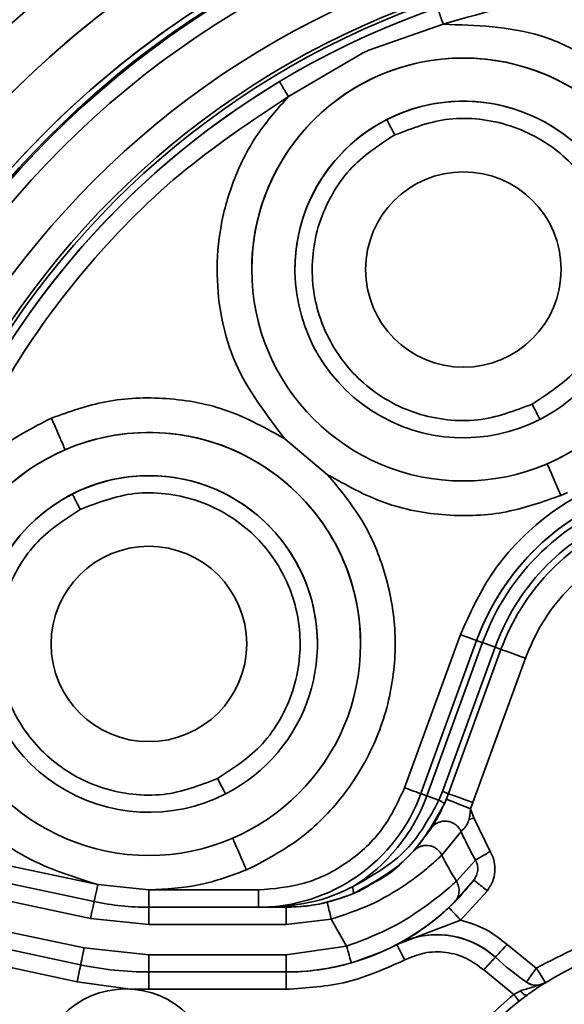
# Model space of a CAD drawing. Header units: millimetres. Extents: x 0 to 420, y 0 to 297.
# Tile 24 of 126: x 104.92 to 108.08, y 225.65 to 231.36. Entities that reach past the tile are written whole.
import ezdxf

# ---------------------------------------------------------------- set-up
doc = ezdxf.new("R2010")
doc.units = ezdxf.units.MM

msp = doc.modelspace()

# ---------------------------------------------------------------- linework, layer by layer
at = {"color": 7, "linetype": 'Continuous', "lineweight": 35}
for p, q in [((106.9445, 231.1815), (107.3754, 231.3311)), ((106.4792, 230.9132), (106.9075, 231.1646)), ((106.9075, 231.1646), (106.9445, 231.1815)), ((106.4581, 228.9304), (106.7061, 228.7223)), ((108.0944, 228.6194), (108.0562, 228.6023)), ((107.1519, 226.909), (107.4749, 227.7963)), ((106.897, 227.7418), (106.8962, 227.7886)), ((107.5688, 227.7621), (107.2459, 226.8748)), ((107.6032, 227.7496), (107.2803, 226.8623)), ((107.6754, 227.7234), (107.6032, 227.7496)), ((107.3711, 226.8873), (107.6754, 227.7234)), ((107.7098, 227.7108), (107.4055, 226.8748)), ((107.8507, 227.6595), (107.5464, 226.8235)), ((106.1152, 226.8733), (106.0697, 226.9624)), ((107.3508, 226.8366), (107.3711, 226.8873)), ((107.2803, 226.8623), (107.3508, 226.8366)), ((107.4055, 226.8748), (107.3823, 226.8168)), ((107.5327, 226.7876), (107.5464, 226.8235)), ((107.5327, 226.7876), (107.5525, 226.7348)), ((107.5525, 226.7348), (107.5237, 226.7233)), ((107.5525, 226.7348), (107.6475, 226.5399)), ((107.2051, 226.5434), (107.3042, 226.6718)), ((107.3674, 226.5194), (107.4785, 226.6564)), ((104.2036, 226.5971), (105.3758, 226.3479)), ((107.1463, 226.484), (107.2051, 226.5434)), ((104.2413, 226.4869), (105.355, 226.2501)), ((107.4515, 226.3678), (107.5624, 226.4903)), ((106.2743, 226.4503), (106.2361, 226.4332)), ((105.355, 226.2501), (104.6938, 226.3907)), ((107.4386, 226.2451), (107.5524, 226.3742)), ((107.561, 226.3871), (107.5537, 226.3731)), ((105.3758, 226.3479), (105.672, 226.3168)), ((105.672, 226.3168), (105.672, 226.2168)), ((105.672, 226.3168), (106.3062, 226.3168)), ((106.3062, 226.2168), (106.3062, 226.3168)), ((107.4763, 226.1423), (107.6314, 226.3129)), ((105.3342, 226.1523), (104.6731, 226.2928)), ((105.672, 226.1168), (105.672, 226.2168)), ((106.4658, 226.2168), (105.672, 226.2168)), ((105.672, 226.2168), (106.3062, 226.2168)), ((106.3062, 226.2168), (106.43, 226.2211)), ((106.3062, 226.2168), (106.415, 226.2168)), ((106.415, 226.2168), (106.4658, 226.2168)), ((106.43, 226.2211), (106.4869, 226.2259)), ((106.4869, 226.2259), (106.4658, 226.2168)), ((106.4658, 226.2168), (106.4658, 226.1168)), ((106.4658, 226.2168), (106.4658, 226.2168)), ((105.3342, 226.1523), (105.672, 226.1168)), ((106.4658, 226.1168), (106.7273, 226.1483)), ((106.7273, 226.1483), (106.8162, 225.9909)), ((107.4763, 226.1423), (107.1068, 226.0004)), ((104.7027, 226.1076), (105.2978, 225.9811)), ((106.4658, 226.1168), (105.672, 226.1168)), ((105.277, 225.8833), (104.5066, 226.0471)), ((104.6819, 226.0098), (105.277, 225.8833)), ((105.2978, 225.9811), (105.672, 225.9418)), ((106.4658, 225.9418), (106.8162, 225.9909)), ((107.0866, 225.9899), (107.0836, 225.9899)), ((107.9142, 225.8648), (107.7446, 226.0011)), ((104.5585, 225.9339), (105.2562, 225.7855)), ((105.672, 225.9418), (106.4658, 225.9418)), ((105.672, 225.8418), (105.672, 225.9418)), ((106.4658, 225.9418), (106.4658, 225.8418)), ((107.6097, 225.8534), (107.7835, 225.7123)), ((105.672, 225.8418), (106.4658, 225.8418)), ((105.672, 225.8418), (105.672, 225.7418)), ((106.4658, 225.7418), (106.4658, 225.8418)), ((105.2562, 225.7855), (105.5644, 225.7427)), ((105.5644, 225.7427), (105.672, 225.7418)), ((105.672, 225.7418), (106.4658, 225.7418)), ((107.8217, 225.7335), (107.7835, 225.7123)), ((107.8138, 225.6735), (107.8606, 225.7082)), ((107.8625, 225.7092), (107.8143, 225.6729))]:
    msp.add_line(p, q, dxfattribs=at)
at = {"color": 8, "linetype": 'Continuous', "lineweight": 35}
msp.add_line((107.3978, 226.2067), (107.4386, 226.2451), dxfattribs=at)
at = {"color": 7, "linetype": 'Continuous', "lineweight": 35, "flags": 128}
for points in [[(107.049, 230.7794), (107.0499, 230.7777), (107.0525, 230.7726), (107.0567, 230.7644), (107.0623, 230.7533), (107.0692, 230.7398), (107.0771, 230.7244), (107.0856, 230.7077), (107.0944, 230.6903)], [(107.8898, 229.1315), (107.8987, 229.1141), (107.9072, 229.0974), (107.9151, 229.082), (107.9219, 229.0685), (107.9276, 229.0574), (107.9318, 229.0492), (107.9344, 229.0441), (107.9353, 229.0424)], [(105.2744, 228.5212), (105.2655, 228.5386), (105.257, 228.5553), (105.2491, 228.5707), (105.2422, 228.5842), (105.2366, 228.5953), (105.2324, 228.6035), (105.2298, 228.6086), (105.2289, 228.6103)], [(107.5688, 227.7621), (107.567, 227.7628), (107.5617, 227.7647), (107.553, 227.7679), (107.5413, 227.7722), (107.5271, 227.7773), (107.5108, 227.7833), (107.4932, 227.7897), (107.4749, 227.7963)], [(107.5688, 227.7621), (107.5694, 227.7619), (107.5711, 227.7613), (107.5739, 227.7603), (107.5778, 227.7589), (107.5827, 227.7571), (107.5886, 227.7549), (107.5955, 227.7524), (107.6032, 227.7496)], [(107.7098, 227.7108), (107.7092, 227.711), (107.7075, 227.7117), (107.7047, 227.7127), (107.7009, 227.7141), (107.6959, 227.7159), (107.69, 227.718), (107.6831, 227.7205), (107.6754, 227.7234)], [(107.7098, 227.7108), (107.7125, 227.7098), (107.7205, 227.7069), (107.7335, 227.7022), (107.7511, 227.6958), (107.7724, 227.688), (107.7968, 227.6792), (107.8232, 227.6695), (107.8507, 227.6595)], [(107.1519, 226.909), (107.1702, 226.9023), (107.1879, 226.8959), (107.2041, 226.89), (107.2183, 226.8848), (107.23, 226.8805), (107.2387, 226.8774), (107.2441, 226.8754), (107.2459, 226.8748)], [(107.3711, 226.8873), (107.3788, 226.8845), (107.3857, 226.882), (107.3916, 226.8798), (107.3965, 226.878), (107.4004, 226.8766), (107.4032, 226.8756), (107.4049, 226.875), (107.4055, 226.8748)], [(107.2803, 226.8623), (107.2725, 226.8651), (107.2657, 226.8676), (107.2597, 226.8697), (107.2548, 226.8715), (107.2509, 226.8729), (107.2481, 226.874), (107.2464, 226.8746), (107.2459, 226.8748)], [(107.3935, 226.8435), (107.3962, 226.8425), (107.4041, 226.8393), (107.417, 226.8341), (107.4343, 226.8271), (107.4554, 226.8187), (107.4794, 226.809), (107.5055, 226.7985), (107.5327, 226.7876)], [(107.5464, 226.8235), (107.5189, 226.8335), (107.4925, 226.8431), (107.4681, 226.852), (107.4468, 226.8598), (107.4292, 226.8661), (107.4162, 226.8709), (107.4082, 226.8738), (107.4055, 226.8748)], [(105.355, 226.2501), (105.3554, 226.252), (105.3566, 226.2576), (105.3585, 226.2666), (105.3611, 226.2788), (105.3642, 226.2936), (105.3678, 226.3105), (105.3717, 226.3289), (105.3758, 226.3479)], [(105.355, 226.2501), (105.3546, 226.2482), (105.3534, 226.2427), (105.3515, 226.2336), (105.3489, 226.2215), (105.3457, 226.2067), (105.3421, 226.1897), (105.3383, 226.1714), (105.3342, 226.1523)], [(106.7273, 226.1483), (106.7227, 226.1673), (106.7182, 226.1855), (106.7141, 226.2023), (106.7105, 226.217), (106.7076, 226.2291), (106.7054, 226.2381), (106.704, 226.2436), (106.7035, 226.2455)], [(105.2978, 225.9811), (105.2937, 225.9621), (105.2899, 225.9437), (105.2863, 225.9268), (105.2831, 225.912), (105.2805, 225.8998), (105.2786, 225.8908), (105.2774, 225.8852), (105.277, 225.8833)], [(107.1068, 226.0004), (107.1077, 225.9987), (107.1104, 225.9936), (107.1147, 225.9855), (107.1205, 225.9745), (107.1276, 225.9611), (107.1356, 225.9458), (107.1444, 225.9292), (107.1535, 225.9119)], [(107.7446, 226.0011), (107.7314, 225.9867), (107.7188, 225.9728), (107.7071, 225.96), (107.6969, 225.9489), (107.6885, 225.9397), (107.6823, 225.9328), (107.6784, 225.9286), (107.6771, 225.9272)], [(105.2562, 225.7855), (105.2603, 225.8046), (105.2642, 225.8229), (105.2678, 225.8399), (105.2709, 225.8547), (105.2735, 225.8668), (105.2754, 225.8759), (105.2766, 225.8814), (105.277, 225.8833)], [(107.8565, 225.783), (107.8577, 225.7846), (107.8609, 225.7892), (107.8663, 225.7968), (107.8734, 225.807), (107.8821, 225.8193), (107.8921, 225.8335), (107.9029, 225.8488), (107.9142, 225.8648)], [(107.9142, 225.8648), (107.9245, 225.8482), (107.9344, 225.8323), (107.9436, 225.8176), (107.9516, 225.8048), (107.9582, 225.7943), (107.9631, 225.7864), (107.9661, 225.7816), (107.9672, 225.78)], [(107.8143, 225.6729), (107.8137, 225.6736), (107.812, 225.6759), (107.8091, 225.6795), (107.8053, 225.6844), (107.8006, 225.6904), (107.7953, 225.6972), (107.7895, 225.7046), (107.7835, 225.7123)]]:
    msp.add_lwpolyline(points, dxfattribs=at)
at = {"color": 7, "linetype": 'Continuous', "lineweight": 35}
for centre, radius in [((108.9079, 226.8748), 5.3875), ((108.9079, 226.8748), 5.38), ((108.9079, 226.8748), 5.289), ((108.9079, 226.8748), 5.025), ((108.9079, 226.8748), 4.875), ((108.9079, 226.8748), 4.855), ((107.4921, 229.9109), 1.225), ((107.4921, 229.9109), 0.5658), ((105.672, 227.7418), 1.225), ((105.672, 227.7418), 0.5658), ((105.5374, 225.2309), 0.5125)]:
    msp.add_circle(centre, radius, dxfattribs=at)
for centre, radius, start, end in [((108.9079, 226.8748), 6.0125, 90.00001, 270.00001), ((108.9079, 226.8748), 5.4213, 9.8128, 170.1872), ((108.9079, 226.8748), 5.3875, 7.2825, 172.7175), ((108.9079, 226.8748), 4.8125, 0, 180), ((108.9079, 226.8748), 4.8125, 121.0217, 158.9783), ((107.4921, 229.9109), 0.975, 0, 180), ((107.4921, 229.9109), 0.975, 297.0323, 117.0323), ((107.4921, 229.9109), 0.975, 117.0323, 297.0323), ((107.4921, 229.9109), 1.225, 293.3177, 2.1878), ((107.4921, 229.9109), 0.5658, 180, 0), ((105.672, 227.7418), 0.975, 0, 180), ((105.672, 227.7418), 0.975, 297.0323, 117.0323), ((108.9079, 227.2748), 1.425, 20, 160), ((105.672, 227.7418), 0.975, 117.0323, 297.0323), ((108.9079, 227.2748), 1.425, 107.8451, 160), ((108.9079, 227.2748), 1.3884, 107.8464, 160), ((108.9079, 227.2748), 1.3116, 113.2416, 160), ((108.9079, 227.2748), 1.275, 113.2579, 160), ((108.9079, 227.2748), 1.275, 113.2579, 160), ((105.672, 227.7418), 0.5658, 180, 0), ((106.3062, 227.2168), 1, 270, 340), ((106.3062, 227.2168), 1, 270, 340), ((106.3062, 227.2168), 1.0366, 301.6801, 340), ((106.4658, 227.2168), 1, 338.0832, 340), ((108.9079, 227.2748), 1.5574, 203.3928, 210.2444), ((108.9079, 227.2748), 1.7157, 206.1205, 211.9113), ((108.9079, 226.8748), 4.8125, 185.9161, 354.084), ((108.9079, 226.8748), 4.7625, 185.9161, 354.084), ((106.4658, 227.2168), 1.375, 313.2431, 322.2061), ((108.9079, 226.8748), 4.6, 186.5789, 353.4211), ((108.9079, 226.8748), 4.55, 205.538, 352.9878), ((105.672, 227.7418), 1.525, 258, 270), ((105.672, 227.7418), 1.525, 258, 270), ((106.4658, 227.2168), 1, 270, 283.7538), ((107.3399, 225.558), 0.5, 47.5932, 117.7885), ((107.3399, 225.558), 0.5, 47.5932, 104.7763), ((108.9079, 224.2748), 1.775, 57.9948, 122.0052), ((106.4658, 227.2168), 1.375, 270, 297.7885), ((108.9079, 226.8748), 4.55, 192.2073, 347.7927), ((108.9079, 227.2748), 1.825, 227.5932, 234.8245), ((108.9079, 227.2748), 1.825, 227.5932, 234.8245), ((105.672, 227.7418), 1.9, 258, 270), ((105.672, 227.7418), 1.9, 258, 270), ((106.4658, 227.2168), 1.375, 270, 285.9496), ((107.9142, 225.8648), 0.1, 234.8245, 268.4149), ((107.9142, 225.8648), 0.1, 268.4149, 302.0052), ((108.9079, 224.2748), 1.775, 128.0316, 178.8837)]:
    msp.add_arc(centre, radius, start, end, dxfattribs=at)
at = {"color": 8, "linetype": 'Continuous', "lineweight": 35}
for centre, start, end in [((107.4921, 229.9109), 2.1878, 113.3177), ((107.4921, 229.9109), 113.3177, 180), ((105.672, 227.7418), 2.1878, 113.3177), ((105.672, 227.7418), 113.3177, 178.5343)]:
    msp.add_arc(centre, 1.225, start, end, dxfattribs=at)
at = {"color": 7, "linetype": 'Continuous', "lineweight": 35}
for points, knots in [([(105.2639, 231.5237), (105.2564, 231.6704), (105.2415, 231.9637), (105.0359, 232.363), (104.7202, 232.674), (104.3166, 232.8623), (103.8741, 232.9066), (103.4417, 232.8019), (103.0684, 232.56), (102.7962, 232.2081), (102.6558, 231.786), (102.6631, 231.341), (102.8171, 230.9244), (103.1008, 230.5792), (103.481, 230.3584), (103.8139, 230.2645), (103.9978, 230.295), (104.0375, 230.3016)], [0, 0, 0, 0, 0.070048, 0.140095, 0.210143, 0.280191, 0.350238, 0.420286, 0.490333, 0.560381, 0.630428, 0.700476, 0.770523, 0.840571, 0.910619, 0.980666, 1, 1, 1, 1]), ([(114.2398, 228.9487), (114.2224, 228.9923), (114.1356, 229.2105), (113.8949, 229.7129), (113.4382, 230.4112), (112.7812, 231.1226), (112.0122, 231.7112), (111.1568, 232.1653), (110.2361, 232.4663), (109.4402, 232.5868), (108.8023, 232.6014), (108.3287, 232.5729), (107.7025, 232.4829), (106.9319, 232.2725), (106.0602, 231.8665), (105.2618, 231.3198), (104.5713, 230.6431), (103.9822, 229.8547), (103.7132, 229.2547), (103.576, 228.9487)], [0, 0, 0, 0, 0.010265, 0.051372, 0.121651, 0.191929, 0.262208, 0.332489, 0.402806, 0.473125, 0.507685, 0.542245, 0.576804, 0.645955, 0.716099, 0.786241, 0.856535, 0.926828, 1, 1, 1, 1]), ([(114.2398, 228.9487), (114.2223, 228.9927), (114.1345, 229.2131), (113.8924, 229.7174), (113.4339, 230.4167), (112.7761, 231.1273), (112.0065, 231.7148), (111.1505, 232.168), (110.2295, 232.4679), (109.4335, 232.5874), (108.7956, 232.6013), (108.322, 232.5722), (107.6959, 232.4815), (106.9256, 232.2702), (106.0544, 231.8632), (105.2567, 231.3156), (104.5669, 230.6381), (103.9801, 229.8508), (103.7122, 229.2527), (103.576, 228.9487)], [0, 0, 0, 0, 0.010368, 0.051887, 0.122159, 0.192431, 0.262704, 0.332978, 0.403295, 0.473613, 0.508173, 0.542732, 0.577292, 0.646439, 0.71658, 0.786719, 0.857015, 0.927308, 1, 1, 1, 1]), ([(103.566, 227.7987), (103.6152, 228.0302), (103.7278, 228.56), (104.0561, 229.3451), (104.5366, 230.1262), (105.1462, 230.8127), (105.8598, 231.3898), (106.6618, 231.836), (107.5263, 232.1442), (108.4308, 232.2998), (109.3486, 232.3045), (110.2536, 232.1518), (111.1212, 231.8524), (111.9247, 231.4088), (112.6441, 230.839), (113.256, 230.1546), (113.7292, 229.4021), (114.0714, 228.6104), (114.1904, 228.0693), (114.2498, 227.7987)], [0, 0, 0, 0, 0.046788, 0.107056, 0.167324, 0.227592, 0.287861, 0.348129, 0.408397, 0.468666, 0.528934, 0.589202, 0.64947, 0.709738, 0.770007, 0.830275, 0.890543, 0.945272, 1, 1, 1, 1]), ([(110.4404, 231.3311), (110.1921, 231.4036), (109.6919, 231.5496), (108.9079, 231.6062), (108.1239, 231.5496), (107.6237, 231.4036), (107.3754, 231.3311)], [0, 0, 0, 0, 0.248277, 0.5, 0.751723, 1, 1, 1, 1]), ([(107.3428, 231.4257), (107.3433, 231.4244), (107.3439, 231.4225), (107.348, 231.4107), (107.3522, 231.3985), (107.3574, 231.3834), (107.365, 231.3613), (107.3713, 231.343), (107.3754, 231.3311)], [0, 0, 0, 0, 0.239091, 0.367893, 0.499492, 0.63116, 0.760179, 1, 1, 1, 1]), ([(107.3754, 231.3311), (107.5654, 231.3255), (107.8529, 231.3171), (108.2017, 231.157), (108.5027, 230.9435), (108.7938, 230.5858), (108.8704, 230.2415), (108.9079, 230.0728)], [0, 0, 0, 0, 0.257845, 0.389939, 0.520201, 0.764784, 1, 1, 1, 1]), ([(106.4277, 230.9989), (106.4284, 230.9978), (106.4295, 230.996), (106.4359, 230.9853), (106.4425, 230.9743), (106.4508, 230.9606), (106.4628, 230.9406), (106.4728, 230.924), (106.4792, 230.9132)], [0, 0, 0, 0, 0.239461, 0.368365, 0.5, 0.63164, 0.760544, 1, 1, 1, 1]), ([(106.4792, 230.9132), (106.2641, 230.7696), (105.8307, 230.4803), (105.2834, 229.9161), (104.8228, 229.2791), (104.6131, 228.8021), (104.509, 228.5652)], [0, 0, 0, 0, 0.248278, 0.5, 0.751722, 1, 1, 1, 1]), ([(106.4581, 228.9304), (106.3516, 229.0697), (106.1376, 229.3497), (106.0525, 229.8008), (106.0802, 230.1659), (106.1601, 230.4423), (106.2909, 230.6996), (106.4169, 230.8425), (106.4792, 230.9132)], [0, 0, 0, 0, 0.238123, 0.478572, 0.607639, 0.73932, 0.870984, 1, 1, 1, 1]), ([(107.0944, 230.6903), (107.1978, 230.7299), (107.3568, 230.7908), (107.5879, 230.7863), (107.7639, 230.7493), (107.9289, 230.6761), (108.1156, 230.5427), (108.2904, 230.3182), (108.3696, 230.0449), (108.368, 229.8154), (108.3305, 229.6389), (108.2571, 229.4747), (108.1252, 229.2849), (107.9825, 229.1919), (107.8898, 229.1315)], [0, 0, 0, 0, 0.119728, 0.18418, 0.25, 0.315819, 0.38027, 0.499999, 0.619727, 0.684179, 0.749999, 0.815818, 0.880271, 1, 1, 1, 1]), ([(107.8898, 229.1315), (107.7866, 229.0919), (107.6279, 229.031), (107.397, 229.0355), (107.221, 229.0723), (107.0559, 229.1454), (106.8689, 229.2788), (106.6942, 229.5031), (106.615, 229.7757), (106.6161, 230.0045), (106.6532, 230.181), (106.7262, 230.3455), (106.8582, 230.5361), (107.0013, 230.6295), (107.0944, 230.6903)], [0, 0, 0, 0, 0.119546, 0.183945, 0.249746, 0.315587, 0.380094, 0.500005, 0.619196, 0.683485, 0.749245, 0.815118, 0.879726, 1, 1, 1, 1]), ([(105.108, 229.0504), (105.2117, 229.0871), (105.4263, 229.1631), (105.7783, 229.1761), (106.1376, 229.1098), (106.3511, 228.9903), (106.4581, 228.9304)], [0, 0, 0, 0, 0.233198, 0.482179, 0.740475, 1, 1, 1, 1]), ([(104.509, 228.5652), (104.5955, 228.6702), (104.7623, 228.8729), (104.9956, 228.9927), (105.108, 229.0504)], [0, 0, 0, 0, 0.518012, 1, 1, 1, 1]), ([(105.108, 229.0504), (105.1192, 229.0244), (105.1426, 228.9702), (105.1691, 228.9086), (105.1846, 228.8728), (105.1863, 228.8687), (105.1872, 228.8668)], [0, 0, 0, 0, 0.270265, 0.562428, 0.789739, 1, 1, 1, 1]), ([(107.4749, 227.7963), (107.5282, 227.9146), (107.643, 228.1692), (107.956, 228.4958), (108.3888, 228.74), (108.9079, 228.8305), (109.427, 228.74), (109.8598, 228.4958), (110.1728, 228.1692), (110.2876, 227.9146), (110.3409, 227.7963)], [0, 0, 0, 0, 0.104333, 0.224545, 0.358293, 0.5, 0.641706, 0.775454, 0.895668, 1, 1, 1, 1]), ([(107.977, 228.7859), (107.9784, 228.7827), (107.9813, 228.776), (108.0027, 228.7263), (108.0294, 228.6645), (108.0475, 228.6225), (108.0562, 228.6023)], [0, 0, 0, 0, 0.270261, 0.562431, 0.789733, 1, 1, 1, 1]), ([(106.7061, 228.7223), (106.7765, 228.6373), (106.9134, 228.4721), (107.0426, 228.1713), (107.107, 227.8459), (107.0908, 227.4982), (106.9879, 227.1566), (106.804, 226.8542), (106.563, 226.6088), (106.3685, 226.502), (106.2743, 226.4503)], [0, 0, 0, 0, 0.122427, 0.238116, 0.360454, 0.489577, 0.622008, 0.753704, 0.880747, 1, 1, 1, 1]), ([(108.0562, 228.6023), (107.9527, 228.5656), (107.7386, 228.4898), (107.387, 228.4765), (107.0273, 228.5426), (106.8134, 228.6623), (106.7061, 228.7223)], [0, 0, 0, 0, 0.232541, 0.48125, 0.739762, 1, 1, 1, 1]), ([(105.2744, 228.5212), (105.3777, 228.5608), (105.5367, 228.6218), (105.7678, 228.6172), (105.9438, 228.5802), (106.1088, 228.507), (106.2955, 228.3736), (106.4703, 228.1491), (106.5495, 227.8758), (106.5479, 227.6463), (106.5104, 227.4698), (106.437, 227.3056), (106.3051, 227.1158), (106.1625, 227.0228), (106.0697, 226.9624)], [0, 0, 0, 0, 0.119728, 0.18418, 0.25, 0.315819, 0.38027, 0.5, 0.619728, 0.68418, 0.749999, 0.815818, 0.880271, 1, 1, 1, 1]), ([(106.0697, 226.9624), (105.9665, 226.9228), (105.8078, 226.8619), (105.5769, 226.8664), (105.4009, 226.9032), (105.2359, 226.9763), (105.0488, 227.1097), (104.8742, 227.334), (104.7949, 227.6066), (104.796, 227.8354), (104.8331, 228.0119), (104.9061, 228.1764), (105.0381, 228.3671), (105.1812, 228.4604), (105.2744, 228.5212)], [0, 0, 0, 0, 0.119546, 0.183945, 0.249749, 0.315587, 0.380094, 0.500006, 0.619196, 0.683484, 0.749245, 0.815118, 0.879726, 1, 1, 1, 1]), ([(107.8507, 227.6595), (107.8808, 227.7292), (107.9415, 227.8699), (108.0851, 228.0521), (108.2588, 228.2058), (108.3959, 228.2744), (108.4637, 228.3083)], [0, 0, 0, 0, 0.247382, 0.500002, 0.752619, 1, 1, 1, 1]), ([(105.3758, 226.3479), (105.2228, 226.3963), (104.9211, 226.4918), (104.5724, 226.8029), (104.3311, 227.1827), (104.2792, 227.4674), (104.2531, 227.6102)], [0, 0, 0, 0, 0.26453, 0.521965, 0.76016, 1, 1, 1, 1]), ([(106.3062, 226.3168), (106.3957, 226.3246), (106.579, 226.3404), (106.8299, 226.4688), (107.0364, 226.6607), (107.114, 226.8275), (107.1519, 226.909)], [0, 0, 0, 0, 0.244078, 0.500001, 0.755924, 1, 1, 1, 1]), ([(106.8506, 226.3347), (106.9631, 226.3982), (107.1767, 226.5187), (107.2949, 226.7345), (107.3508, 226.8366)], [0, 0, 0, 0, 0.52707, 1, 1, 1, 1]), ([(107.3042, 226.6718), (107.3079, 226.6774), (107.3146, 226.6876), (107.3401, 226.7304), (107.3684, 226.7842), (107.3857, 226.8251), (107.3935, 226.8435)], [0, 0, 0, 0, 0.317822, 0.577548, 0.809936, 1, 1, 1, 1]), ([(107.3823, 226.8168), (107.3821, 226.8175), (107.3817, 226.8188), (107.3754, 226.8231), (107.3654, 226.829), (107.3556, 226.8341), (107.3508, 226.8366)], [0, 0, 0, 0, 0.24775, 0.500253, 0.752644, 1, 1, 1, 1]), ([(107.3823, 226.8168), (107.3221, 226.7085), (107.1965, 226.4825), (106.9703, 226.359), (106.8525, 226.2946)], [0, 0, 0, 0, 0.479022, 1, 1, 1, 1]), ([(107.5238, 226.7233), (107.5263, 226.733), (107.5317, 226.754), (107.5323, 226.7758), (107.5327, 226.7876)], [0, 0, 0, 0, 0.465016, 1, 1, 1, 1]), ([(107.3042, 226.6718), (107.3088, 226.6779), (107.3186, 226.6908), (107.3397, 226.7056), (107.3659, 226.7151), (107.395, 226.7168), (107.4236, 226.71), (107.4481, 226.696), (107.4669, 226.6777), (107.4748, 226.6632), (107.4785, 226.6564)], [0, 0, 0, 0, 0.1090888, 0.2307558, 0.3625378, 0.5000172, 0.6374874, 0.7692566, 0.8909213, 1, 1, 1, 1]), ([(107.4785, 226.6564), (107.4803, 226.6585), (107.4839, 226.6628), (107.498, 226.6738), (107.5132, 226.6945), (107.5201, 226.7134), (107.5238, 226.7233)], [0, 0, 0, 0, 0.2458839, 0.4856983, 0.7302769, 1, 1, 1, 1]), ([(106.1569, 226.6169), (106.1583, 226.6136), (106.1612, 226.6069), (106.1827, 226.5572), (106.2093, 226.4954), (106.2274, 226.4534), (106.2361, 226.4332)], [0, 0, 0, 0, 0.27026, 0.562431, 0.789733, 1, 1, 1, 1]), ([(107.2051, 226.5434), (107.2099, 226.5481), (107.2202, 226.558), (107.2401, 226.5688), (107.2635, 226.5752), (107.2893, 226.5755), (107.3147, 226.569), (107.3372, 226.5564), (107.3555, 226.5396), (107.3635, 226.526), (107.3674, 226.5194)], [0, 0, 0, 0, 0.106552, 0.224315, 0.351573, 0.4853, 0.621331, 0.755069, 0.88228, 1, 1, 1, 1]), ([(107.6475, 226.5399), (107.6375, 226.5341), (107.6171, 226.5222), (107.5903, 226.5065), (107.5703, 226.4949), (107.565, 226.4918), (107.5624, 226.4903)], [0, 0, 0, 0, 0.248255, 0.508182, 0.76368, 1, 1, 1, 1]), ([(107.6314, 226.3129), (107.6444, 226.3336), (107.6689, 226.3726), (107.6774, 226.4364), (107.6705, 226.4929), (107.6552, 226.5242), (107.6475, 226.5399)], [0, 0, 0, 0, 0.300803, 0.567698, 0.784301, 1, 1, 1, 1]), ([(106.7273, 226.1483), (106.8049, 226.1741), (106.9659, 226.2277), (107.1199, 226.322), (107.2283, 226.3978), (107.3176, 226.4716), (107.3488, 226.5015), (107.3674, 226.5194)], [0, 0, 0, 0, 0.232458, 0.482621, 0.570833, 0.743401, 1, 1, 1, 1]), ([(107.5524, 226.3742), (107.5581, 226.3829), (107.5694, 226.4003), (107.5762, 226.4309), (107.5751, 226.4622), (107.5667, 226.481), (107.5624, 226.4903)], [0, 0, 0, 0, 0.253512, 0.505226, 0.754139, 1, 1, 1, 1]), ([(106.2361, 226.4332), (106.1479, 226.4003), (105.966, 226.3324), (105.772, 226.3221), (105.672, 226.3168)], [0, 0, 0, 0, 0.484707, 1, 1, 1, 1]), ([(106.8162, 225.9909), (106.8957, 226.021), (107.0561, 226.0817), (107.2525, 226.2036), (107.3958, 226.3163), (107.4329, 226.3506), (107.4515, 226.3678)], [0, 0, 0, 0, 0.241867, 0.487796, 0.743525, 1, 1, 1, 1]), ([(107.4515, 226.3678), (107.4564, 226.3581), (107.4666, 226.338), (107.4683, 226.3037), (107.4596, 226.2705), (107.4455, 226.2534), (107.4386, 226.2451)], [0, 0, 0, 0, 0.242787, 0.499996, 0.757205, 1, 1, 1, 1]), ([(107.6314, 226.3129), (107.6214, 226.3206), (107.6061, 226.3325), (107.5877, 226.3467), (107.5751, 226.3565), (107.5649, 226.3645), (107.555, 226.3721), (107.5534, 226.3734), (107.5524, 226.3742)], [0, 0, 0, 0, 0.239458, 0.368374, 0.500014, 0.631637, 0.760549, 1, 1, 1, 1]), ([(106.4869, 226.2259), (106.5496, 226.2352), (106.6753, 226.2539), (106.792, 226.3077), (106.8506, 226.3347)], [0, 0, 0, 0, 0.498461, 1, 1, 1, 1]), ([(106.7035, 226.2455), (106.7649, 226.2634), (106.8623, 226.2919), (106.9337, 226.3357), (106.9601, 226.3519)], [0, 0, 0, 0, 0.630335, 1, 1, 1, 1]), ([(106.8506, 226.3347), (106.8519, 226.3292), (106.8545, 226.3181), (106.8559, 226.3059), (106.8555, 226.2974), (106.8535, 226.2955), (106.8525, 226.2946)], [0, 0, 0, 0, 0.2474961, 0.5000031, 0.7525017, 1, 1, 1, 1]), ([(106.8525, 226.2946), (106.7779, 226.2687), (106.6494, 226.224), (106.5201, 226.2189), (106.4658, 226.2168)], [0, 0, 0, 0, 0.580317, 1, 1, 1, 1]), ([(106.415, 226.2168), (106.4175, 226.217), (106.4226, 226.2173), (106.4276, 226.2199), (106.43, 226.2211)], [0, 0, 0, 0, 0.499972, 1, 1, 1, 1]), ([(106.8436, 225.8947), (106.9208, 225.9214), (107.0743, 225.9744), (107.2559, 226.0863), (107.3656, 226.1755), (107.3912, 226.2003), (107.3978, 226.2067)], [0, 0, 0, 0, 0.3034285, 0.6031101, 0.8977744, 1, 1, 1, 1]), ([(107.4078, 226.2152), (107.3871, 226.1964), (107.3425, 226.1561), (107.2384, 226.0756), (107.162, 226.0319), (107.1068, 226.0004)], [0, 0, 0, 0, 0.195209, 0.419182, 1, 1, 1, 1]), ([(107.4763, 226.1423), (107.4677, 226.1515), (107.4544, 226.1656), (107.4385, 226.1826), (107.4275, 226.1942), (107.4187, 226.2036), (107.4101, 226.2127), (107.4087, 226.2142), (107.4078, 226.2152)], [0, 0, 0, 0, 0.2394737, 0.3683773, 0.5000096, 0.6316502, 0.7605483, 1, 1, 1, 1]), ([(107.7446, 226.0011), (107.7054, 226.0325), (107.6252, 226.0969), (107.5267, 226.127), (107.4763, 226.1423)], [0, 0, 0, 0, 0.488285, 1, 1, 1, 1]), ([(109.9016, 225.8648), (109.7493, 225.944), (109.4384, 226.1056), (108.9079, 226.1723), (108.3774, 226.1056), (108.0665, 225.944), (107.9142, 225.8648)], [0, 0, 0, 0, 0.245061, 0.5, 0.754939, 1, 1, 1, 1]), ([(106.8162, 225.9909), (106.8196, 225.9787), (106.825, 225.96), (106.8314, 225.9376), (106.8358, 225.9222), (106.8393, 225.9098), (106.8427, 225.898), (106.8433, 225.896), (106.8436, 225.8947)], [0, 0, 0, 0, 0.240997, 0.370358, 0.502155, 0.63363, 0.762088, 1, 1, 1, 1]), ([(113.2573, 225.9338), (113.2101, 225.7493), (113.111, 225.3619), (112.8541, 224.7856), (112.4903, 224.2021), (111.9982, 223.6419), (111.3762, 223.1417), (110.6334, 222.7428), (109.7965, 222.4843), (108.9079, 222.3947), (108.0192, 222.4843), (107.1824, 222.7428), (106.4396, 223.1417), (105.8176, 223.642), (105.3255, 224.2021), (104.9616, 224.7856), (104.7048, 225.3619), (104.6057, 225.7493), (104.5585, 225.9339)], [0, 0, 0, 0, 0.047287, 0.099269, 0.156085, 0.21767, 0.283686, 0.353467, 0.426003, 0.5, 0.573997, 0.646534, 0.716314, 0.78233, 0.843916, 0.900731, 0.952713, 1, 1, 1, 1]), ([(106.4658, 225.7418), (106.5856, 225.7492), (106.8252, 225.764), (107.044, 225.8626), (107.1535, 225.9119)], [0, 0, 0, 0, 0.5, 1, 1, 1, 1]), ([(107.1535, 225.9119), (107.1904, 225.9274), (107.266, 225.9593), (107.3916, 225.9606), (107.5128, 225.9276), (107.5779, 225.8777), (107.6097, 225.8534)], [0, 0, 0, 0, 0.24404, 0.500009, 0.755953, 1, 1, 1, 1]), ([(107.6097, 225.8534), (107.6182, 225.8627), (107.6312, 225.877), (107.6469, 225.8942), (107.6577, 225.906), (107.6664, 225.9155), (107.6748, 225.9247), (107.6762, 225.9262), (107.6771, 225.9272)], [0, 0, 0, 0, 0.239463, 0.368357, 0.500009, 0.631629, 0.760542, 1, 1, 1, 1]), ([(107.9672, 225.78), (107.9418, 225.7708), (107.8945, 225.7539), (107.8447, 225.74), (107.8217, 225.7335)], [0, 0, 0, 0, 0.537813, 1, 1, 1, 1]), ([(107.857, 225.7839), (107.8574, 225.7835), (107.8629, 225.7786), (107.8808, 225.7695), (107.8993, 225.7666), (107.9114, 225.7648)], [0, 0, 0, 0, 0.02888, 0.369186, 1, 1, 1, 1]), ([(107.9672, 225.78), (107.9523, 225.7705), (107.9314, 225.7573), (107.8925, 225.7309), (107.8723, 225.7163), (107.8625, 225.7092)], [0, 0, 0, 0, 0.561422, 0.787624, 1, 1, 1, 1]), ([(107.9114, 225.7648), (107.9235, 225.766), (107.9422, 225.7678), (107.9606, 225.7759), (107.9663, 225.7805), (107.9667, 225.7808)], [0, 0, 0, 0, 0.631002, 0.971317, 1, 1, 1, 1]), ([(107.7835, 225.7123), (107.6837, 225.6235), (107.4815, 225.4436), (107.2632, 225.0963), (107.1166, 224.7132), (107.0943, 224.4435), (107.0832, 224.3103)], [0, 0, 0, 0, 0.246896, 0.5, 0.753102, 1, 1, 1, 1]), ([(107.8625, 225.7092), (107.8603, 225.7084), (107.8558, 225.7067), (107.8451, 225.7113), (107.833, 225.7205), (107.8253, 225.7293), (107.8217, 225.7335)], [0, 0, 0, 0, 0.246212, 0.506185, 0.76274, 1, 1, 1, 1])]:
    msp.add_open_spline(points, degree=3, knots=knots, dxfattribs=at)
at = {"color": 8, "linetype": 'Continuous', "lineweight": 35}
msp.add_open_spline([(106.9601, 226.3519), (106.9845, 226.3651), (107.0699, 226.4112), (107.1144, 226.4537), (107.1463, 226.484)], degree=3, knots=[0, 0, 0, 0, 0.285197, 1, 1, 1, 1], dxfattribs=at)

doc.saveas('drawing.dxf')
